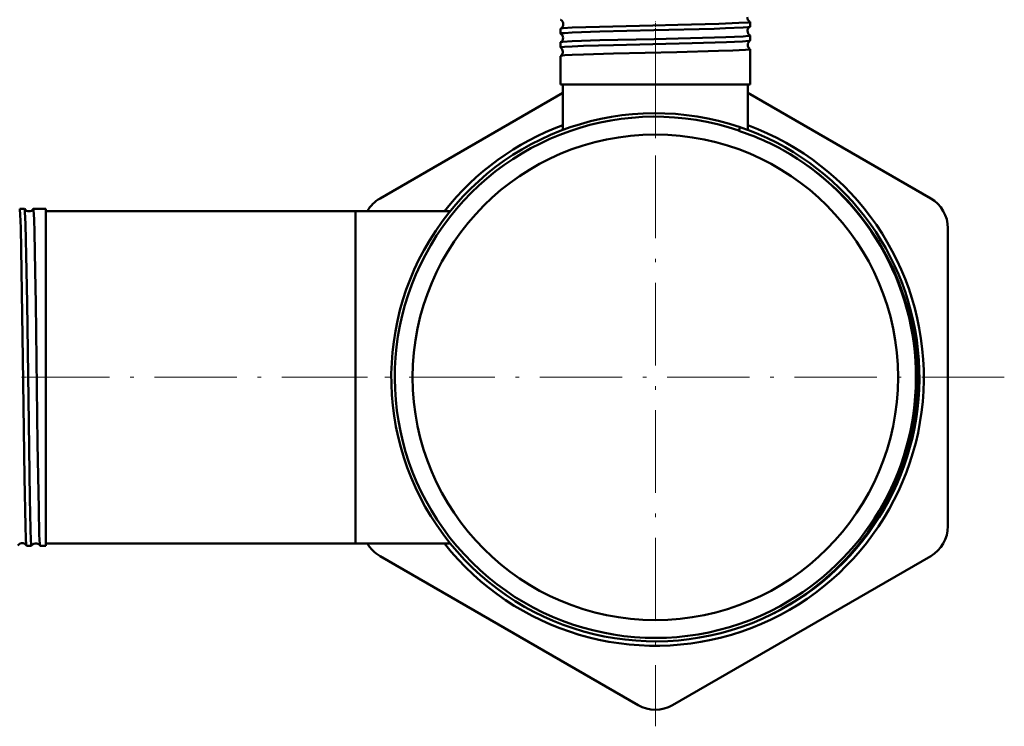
# Model space of a CAD drawing. Extents: x -1358 to 1757, y -1537 to 622.
# Tile 83 of 93: x 1614 to 1757, y -235 to -132. Entities that reach past the tile are written whole.
import ezdxf

# ---------------------------------------------------------------- set-up
doc = ezdxf.new("R2010")
doc.units = 0
doc.linetypes.add('DASHDOT', pattern=[18.5, 12, -3, 0.5, -3])

msp = doc.modelspace()

# ---------------------------------------------------------------- linework, layer by layer
at = {"color": 7, "linetype": 'DASHDOT', "lineweight": 18, "ltscale": 0.046515}
msp.add_line((1705.98, -134), (1705.98, -132.14), dxfattribs=at)
at = {"color": 7, "lineweight": 50}
for p, q in [((1719.74, -133), (1719.74, -132.31)), ((1692.22, -134.01), (1692.22, -133.3)), ((1719.74, -135.02), (1719.74, -134.29)), ((1692.22, -136.03), (1692.22, -135.28)), ((1692.22, -141.38), (1692.22, -137.26)), ((1719.74, -141.38), (1719.74, -136.27)), ((1693.9, -141.38), (1692.22, -141.38)), ((1692.53, -148.01), (1692.53, -141.38)), ((1719.74, -141.38), (1693.9, -141.38)), ((1719.43, -148.01), (1719.43, -141.38)), ((1665.98, -157.95), (1692.53, -142.62)), ((1719.43, -142.62), (1745.98, -157.95)), ((1718.1, -148.13), (1718.12, -148.07)), ((1718.28, -147.6), (1718.12, -148.07)), ((1614.34, -159.47), (1613.63, -159.47)), ((1615.61, -159.47), (1615.6, -159.48)), ((1617.43, -159.47), (1615.61, -159.47)), ((1617.43, -159.47), (1617.43, -168.47)), ((1662.43, -159.78), (1617.43, -159.78)), ((1662.43, -159.78), (1662.43, -168.67)), ((1662.43, -159.78), (1662.43, -183.93)), ((1676.18, -159.78), (1662.43, -159.78)), ((1676.18, -159.78), (1662.43, -159.78)), ((1748.48, -162.28), (1748.48, -205.58)), ((1617.43, -168.47), (1617.43, -208.39)), ((1662.43, -168.67), (1662.43, -208.08)), ((1662.43, -183.93), (1662.43, -208.08)), ((1615.35, -208.39), (1614.62, -208.39)), ((1615.36, -208.38), (1615.35, -208.39)), ((1616.6, -208.39), (1616.59, -208.38)), ((1617.43, -208.39), (1616.6, -208.39)), ((1662.43, -208.08), (1617.43, -208.08)), ((1676.18, -208.08), (1662.43, -208.08)), ((1703.48, -231.56), (1665.98, -209.91)), ((1745.98, -209.91), (1708.48, -231.56))]:
    msp.add_line(p, q, dxfattribs=at)
at = {"color": 7, "linetype": 'DASHDOT', "lineweight": 18}
for p, q in [((1705.98, -133.23), (1705.98, -234.63)), ((1682.2, -183.93), (1609.86, -183.93)), ((1756.68, -183.93), (1655.28, -183.93))]:
    msp.add_line(p, q, dxfattribs=at)
at = {"color": 7, "linetype": 'DASHDOT', "lineweight": 18, "ltscale": 0.047738}
msp.add_line((1705.98, -136.03), (1705.98, -134.12), dxfattribs=at)
at = {"color": 7, "linetype": 'DASHDOT', "lineweight": 18, "ltscale": 0.352491}
msp.add_line((1705.98, -149.18), (1705.98, -135.08), dxfattribs=at)
at = {"color": 7, "linetype": 'DASHDOT', "lineweight": 18, "ltscale": 0.043542}
msp.add_line((1615.51, -183.93), (1613.76, -183.93), dxfattribs=at)
at = {"color": 7, "lineweight": 50}
for points in [[(1693.9, -133.14), (1697.85, -133), (1705.61, -132.81), (1709.23, -132.73), (1715.21, -132.57), (1718.09, -132.46), (1719.45, -132.37), (1719.7, -132.33), (1719.73, -132.32), (1719.74, -132.31), (1719.74, -132.31)], [(1693.9, -133.84), (1697.91, -133.7), (1705.74, -133.51), (1714.51, -133.29), (1716.17, -133.23), (1718.74, -133.12), (1719.47, -133.06), (1719.68, -133.03), (1719.73, -133.01)], [(1692.22, -134.01), (1692.22, -134), (1692.22, -134), (1692.23, -134), (1692.24, -133.99), (1692.42, -133.95), (1692.76, -133.92), (1693.9, -133.84)], [(1692.23, -133.29), (1692.29, -133.27), (1692.57, -133.23), (1693.9, -133.14)], [(1693.9, -135.12), (1697.9, -134.98), (1705.8, -134.79), (1714.56, -134.57), (1716.23, -134.52), (1718.76, -134.41), (1719.48, -134.35), (1719.71, -134.31), (1719.73, -134.3), (1719.73, -134.3), (1719.74, -134.29), (1719.74, -134.29)], [(1692.22, -136.03), (1692.22, -136.03), (1692.22, -136.02), (1692.23, -136.02), (1692.24, -136.01), (1692.42, -135.97), (1692.76, -135.94), (1693.9, -135.87)], [(1692.23, -135.27), (1692.27, -135.25), (1692.48, -135.22), (1693.9, -135.12)], [(1693.9, -135.87), (1695.56, -135.8), (1699.89, -135.67), (1711.34, -135.39), (1716.34, -135.25), (1718.63, -135.15), (1719.56, -135.07), (1719.7, -135.04), (1719.73, -135.03)], [(1692.23, -137.24), (1692.24, -137.24), (1692.27, -137.23), (1692.82, -137.16), (1693.9, -137.1)], [(1693.9, -137.1), (1695.56, -137.03), (1699.89, -136.91), (1709.11, -136.69), (1715.16, -136.53), (1717.23, -136.46), (1719.08, -136.36), (1719.66, -136.3), (1719.71, -136.29), (1719.73, -136.28), (1719.74, -136.27), (1719.74, -136.27), (1719.74, -136.27)], [(1724.36, -217.58), (1726.43, -216.35), (1728.41, -214.99), (1730.3, -213.5), (1732.1, -211.91), (1733.79, -210.2), (1735.37, -208.39), (1736.83, -206.49), (1738.17, -204.5), (1739.32, -202.54), (1740.36, -200.52), (1741.27, -198.44), (1742.06, -196.31), (1742.61, -194.54), (1743.07, -192.75), (1743.44, -190.94), (1743.68, -189.44), (1743.9, -187.45), (1744.02, -185.46), (1744.04, -183.47), (1743.95, -181.44), (1743.72, -179.15), (1743.35, -176.88), (1742.84, -174.63), (1742.19, -172.42), (1741.42, -170.25), (1740.51, -168.13), (1739.48, -166.08), (1738.28, -164.01), (1736.96, -162.03), (1735.51, -160.13), (1733.94, -158.32), (1732.26, -156.62), (1730.48, -155.03), (1728.61, -153.55), (1726.64, -152.19), (1725.55, -151.51), (1724.43, -150.87)], [(1613.91, -168.47), (1613.78, -162.2), (1613.71, -160.29), (1613.66, -159.56), (1613.64, -159.48), (1613.64, -159.47), (1613.63, -159.47), (1613.63, -159.47)], [(1614.63, -168.47), (1614.48, -161.7), (1614.4, -159.9), (1614.37, -159.54), (1614.36, -159.49), (1614.35, -159.48)], [(1615.89, -168.47), (1615.78, -162.88), (1615.72, -160.94), (1615.65, -159.64), (1615.62, -159.49), (1615.62, -159.48), (1615.61, -159.47), (1615.61, -159.47), (1615.61, -159.47)], [(1614.61, -208.38), (1614.6, -208.36), (1614.59, -208.24), (1614.53, -207.4), (1614.47, -205.54), (1614.33, -198.51), (1614.09, -181.22), (1613.91, -168.47)], [(1615.35, -208.39), (1615.35, -208.39), (1615.35, -208.39), (1615.35, -208.38), (1615.34, -208.36), (1615.31, -208.11), (1615.27, -207.63), (1615.21, -205.99), (1615.11, -201.54), (1614.94, -190.54), (1614.7, -173.15), (1614.63, -168.47)], [(1616.59, -208.38), (1616.59, -208.38), (1616.58, -208.35), (1616.56, -208.17), (1616.48, -206.81), (1616.39, -203.04), (1616.23, -193.54), (1615.96, -173.22), (1615.89, -168.47)]]:
    msp.add_lwpolyline(points, dxfattribs=at)
msp.add_circle((1705.98, -183.93), 35.26, dxfattribs=at)
for centre, radius, start, end in [((1692.24, -131.98), 0.0192, 194.8125, 251.7203), ((1691.87, -132.64), 0.736, 0.8882, 60.6145), ((1691.87, -132.64), 0.736, 299.3516, 1.2089), ((1720.07, -131.64), 0.736, 178.0437, 242.0634), ((1720.1, -133.64), 0.737, 120.8491, 178.3603), ((1719.72, -132.31), 0.0202, 16.6342, 73.9397), ((1719.72, -132.99), 0.0177, 290.3516, 346.673), ((1692.24, -133.3), 0.0186, 108.1404, 164.9916), ((1692.24, -134), 0.0165, 191.9035, 247.4548), ((1691.83, -134.64), 0.737, 0.9273, 57.6413), ((1720.11, -133.64), 0.737, 178.0896, 239.1594), ((1719.72, -134.29), 0.0171, 13.4077, 69.6971), ((1692.23, -135.28), 0.0158, 112.5136, 168.073), ((1691.83, -134.64), 0.738, 302.3238, 1.1689), ((1720.14, -135.64), 0.738, 123.884, 178.3248), ((1720.14, -135.64), 0.738, 178.1124, 236.129), ((1719.72, -135.01), 0.0154, 294.8823, 349.4667), ((1692.23, -136.03), 0.0145, 189.3133, 242.8736), ((1692.23, -137.26), 0.0138, 117.0359, 170.5143), ((1691.8, -136.64), 0.738, 0.9482, 54.5414), ((1691.8, -136.64), 0.738, 305.4326, 1.1357), ((1719.72, -136.27), 0.0148, 10.6799, 65.3769), ((1705.98, -183.93), 38.36, 71.2996, 296.3152), ((1705.98, -183.93), 37.86, 71.2932, 298.6479), ((1705.98, -183.93), 39, 110.1743, 141.7406), ((1705.98, -183.93), 39, 218.2606, 69.8263), ((1706.12, -184.41), 38.21, 61.3733, 71.7284), ((1705.98, -183.93), 38.36, 296.3153, 71.3089), ((1705.98, -183.93), 37.86, 298.6479, 60.8335), ((1668.48, -162.28), 5, 120, 150.0097), ((1743.48, -162.28), 5, 0, 60), ((1614.34, -159.48), 0.00921, 22.8431, 78.3015), ((1614.98, -159.08), 0.743, 212.6389, 270.2627), ((1614.98, -159.08), 0.743, 270.1303, 327.3866), ((1743.48, -205.58), 5, 300, 0), ((1613.98, -208.77), 0.743, 79.1331, 148.8779), ((1613.98, -208.77), 0.741, 31.0435, 79.2793), ((1614.62, -208.38), 0.00942, 200.8704, 257.01), ((1615.98, -208.8), 0.744, 79.1585, 145.773), ((1615.98, -208.8), 0.742, 34.145, 79.2679), ((1668.48, -205.58), 5, 209.9929, 240), ((1705.65, -183.97), 38.47, 296.7825, 299.108), ((1705.98, -227.23), 5, 240, 300)]:
    msp.add_arc(centre, radius, start, end, dxfattribs=at)

doc.saveas('drawing.dxf')
